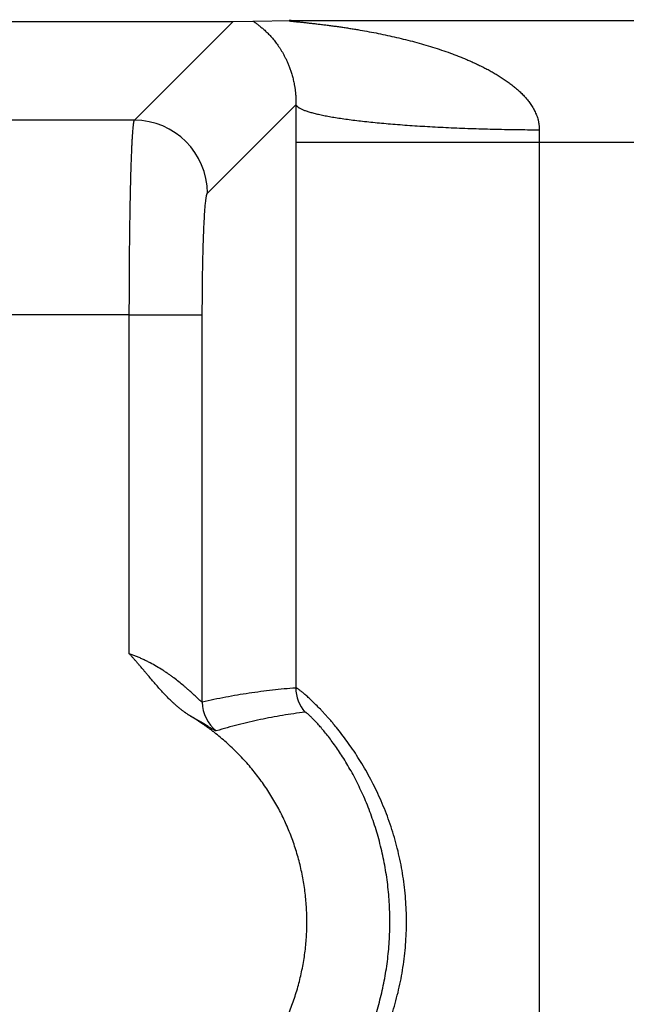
# Model space of a CAD drawing. Header units: inches. Extents: x 0 to 34, y 0 to 22.
# Tile 110 of 224: x 17.966 to 18.215, y 5.355 to 5.759. Entities that reach past the tile are written whole.
import ezdxf

# ---------------------------------------------------------------- set-up
doc = ezdxf.new("R2010")
doc.units = ezdxf.units.IN
doc.header["$LTSCALE"] = 1.87
doc.header["$MEASUREMENT"] = 0
doc.layers.get('0').update_dxf_attribs({"linetype": 'CONTINUOUS'})
doc.layers.add('DIMENSIONS', color=7, linetype='CONTINUOUS')
doc.styles.get("Standard").update_dxf_attribs({"font": 'txt', "width": 0.8})
doc.dimstyles.new('DIMSTYLE_1', dxfattribs={"dimtxt": 0.125, "dimasz": 0.18, "dimexe": 0.125, "dimexo": 0.0625, "dimgap": 0.03125, "dimtad": 0, "dimtih": 1, "dimtoh": 1, "dimdec": 3, "dimzin": 4, "dimdsep": 46, "dimtxsty": 'STANDARD', "dimblk": '_FILLED', "dimblk1": '_FILLED', "dimblk2": '_FILLED', "dimcen": 0.09, "dimadec": 0, "dimazin": 0, "dimtp": 0.01, "dimtm": 0.01, "dimtfac": 1, "dimtdec": 3, "dimtofl": 0, "dimtmove": 0, "dimatfit": 3, "dimldrblk": '_FILLED', "dimfxl": 1, "dimtolj": 1, "dimtzin": 4, "dimarcsym": 0})

# ---------------------------------------------------------------- blocks, each defined once
blk = doc.blocks.new('*D16')
at = {"layer": 'DIMENSIONS', "color": 2, "linetype": 'CONTINUOUS'}
blk.add_line((20.0265877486, 5.0329007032), (20.0265877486, 6.4671332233), dxfattribs=at)
at = {"layer": 'DIMENSIONS', "color": 2, "linetype": 'CONTINUOUS', "insert": (19.9640877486, 6.5296332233), "char_height": 0.125, "width": 1.425, "attachment_point": 1, "rotation": 90, "line_spacing_factor": 0.9}
blk.add_mtext('14.374{\\Ftxt.shx;\\W1.000000;\\H0.125000; }[365.1]', dxfattribs=at)
blk = doc.blocks.new('_FILLED')
at = {"color": 0, "linetype": 'BYBLOCK'}
blk.add_solid([(0, 0), (-1, 0.1736111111), (-1, -0.1736111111)], dxfattribs=at)
blk = doc.blocks.new('*D17')
at = {"layer": 'DIMENSIONS', "color": 2, "linetype": 'CONTINUOUS'}
blk.add_line((21.0465877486, 4.2329007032), (21.0465877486, 6.4671332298), dxfattribs=at)
at = {"layer": 'DIMENSIONS', "color": 2, "linetype": 'CONTINUOUS', "insert": (20.9840877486, 6.5296332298), "char_height": 0.125, "width": 1.525, "attachment_point": 1, "rotation": 90, "line_spacing_factor": 0.9}
blk.add_mtext('15.394{\\Ftxt.shx;\\W1.000000;\\H0.125000; }[391.01]', dxfattribs=at)

msp = doc.modelspace()

# ---------------------------------------------------------------- linework, layer by layer
at = {"color": 7, "linetype": 'CONTINUOUS'}
for p, q in [((17.9161656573, 5.7580456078), (18.053222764, 5.7580456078)), ((18.0127364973, 5.7175593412), (18.053222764, 5.7580456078)), ((18.053222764, 5.7580456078), (18.0613980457, 5.7582589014)), ((18.0613980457, 5.7582589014), (18.0770592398, 5.7584781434)), ((18.0770592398, 5.7584781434), (18.4027033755, 5.7584781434)), ((18.0427078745, 5.687587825), (18.0790534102, 5.7239333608)), ((18.0127364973, 5.7175593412), (17.9566519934, 5.7175592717)), ((18.0790185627, 5.7084800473), (18.4007440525, 5.7084800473)), ((18.0790185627, 5.7084800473), (18.0790185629, 5.484394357)), ((18.1789233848, 5.7084800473), (18.1789233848, 2.3823145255)), ((18.0106486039, 5.6376920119), (17.9587398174, 5.637635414)), ((18.0106486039, 5.4984481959), (18.0106486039, 5.6376920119)), ((18.0106486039, 5.637635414), (18.0406200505, 5.637635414)), ((18.0406200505, 5.4785729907), (18.0406200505, 5.637635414))]:
    msp.add_line(p, q, dxfattribs=at)
for centre, radius, start, end in [((21.5281176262, 5.7084172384), 3.4490990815, 179.742248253, 179.9989566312), ((18.0126667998, 5.687518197), 0.0300419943, 0.1327976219, 89.8672023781), ((18.5528411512, 5.7085261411), 0.3739177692, 179.2177299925, 180.0070629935), ((18.0940287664, 5.4843956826), 0.0150101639, 180.0050603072, 221.328646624), ((18.055630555, 5.4785792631), 0.0150106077, 180.0239417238, 231.9059210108)]:
    msp.add_arc(centre, radius, start, end, dxfattribs=at)
for points, knots in [([(18.0613980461, 5.7582589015), (18.0615581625, 5.7581447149), (18.0618047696, 5.757971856), (18.0621397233, 5.7577370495), (18.0624972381, 5.757484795), (18.062960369, 5.7571533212), (18.0635306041, 5.7567332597), (18.0641180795, 5.7562850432), (18.0649324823, 5.7556379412), (18.0659736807, 5.7547543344), (18.0672287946, 5.7535844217), (18.0684975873, 5.7522784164), (18.069771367, 5.7508246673), (18.0710429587, 5.7492071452), (18.0720758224, 5.7477326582), (18.0728922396, 5.7464550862), (18.0735095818, 5.7454229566), (18.0741200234, 5.7443280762), (18.0747227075, 5.7431639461), (18.0753150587, 5.7419228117), (18.0757906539, 5.7408320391), (18.0761627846, 5.7399133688), (18.0764417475, 5.7391877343), (18.0767157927, 5.7384334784), (18.0769835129, 5.7376483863), (18.0772444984, 5.7368292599), (18.0774985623, 5.7359725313), (18.0777436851, 5.7350740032), (18.0780646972, 5.7337823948), (18.0783130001, 5.7326000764), (18.0785002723, 5.7315408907), (18.0785926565, 5.7309718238), (18.0786796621, 5.7303832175), (18.0787607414, 5.7297736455), (18.0788346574, 5.7291418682), (18.0788891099, 5.7286004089), (18.0789285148, 5.7281541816), (18.0789561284, 5.7278090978), (18.0789810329, 5.727457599), (18.0790105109, 5.72697469), (18.0790401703, 5.7263499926), (18.0790625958, 5.7255758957), (18.07906793, 5.7247661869), (18.0790604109, 5.7242155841), (18.0790534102, 5.7239333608)], [0, 0, 0, 0, 0.0146491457, 0.0224324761, 0.0304703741, 0.0472417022, 0.0648553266, 0.083225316, 0.1022809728, 0.1423336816, 0.1849110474, 0.230041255, 0.2779089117, 0.3288210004, 0.3832298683, 0.4119309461, 0.4417449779, 0.4728010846, 0.5052927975, 0.53937544, 0.5752232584, 0.593911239, 0.6132042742, 0.6331284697, 0.6536849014, 0.67498753, 0.6971623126, 0.7202440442, 0.7443575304, 0.7962940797, 0.8101872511, 0.8244780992, 0.8392366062, 0.8545069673, 0.8702826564, 0.8866160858, 0.8950412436, 0.9036507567, 0.9124028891, 0.9212892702, 0.9396886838, 0.9589858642, 0.9789709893, 1, 1, 1, 1]), ([(18.0770592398, 5.7584781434), (18.0770093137, 5.7584775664), (18.0769128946, 5.7584761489), (18.0767740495, 5.7584729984), (18.0766475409, 5.7584688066), (18.0765508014, 5.7584642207), (18.0764812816, 5.7584597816), (18.0764356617, 5.7584562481), (18.0763947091, 5.758452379), (18.0763586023, 5.7584481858), (18.0763275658, 5.7584436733), (18.0763018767, 5.7584388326), (18.0762839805, 5.7584342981), (18.0762726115, 5.7584303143), (18.076266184, 5.758427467), (18.0762612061, 5.7584245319), (18.0762576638, 5.7584214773), (18.0762555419, 5.7584181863), (18.0762550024, 5.7584131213), (18.0762585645, 5.7584082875), (18.0762636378, 5.7584042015), (18.0762719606, 5.7583990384), (18.0762860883, 5.7583927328), (18.0763073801, 5.7583852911), (18.076334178, 5.7583775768), (18.0763663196, 5.7583696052), (18.0764035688, 5.7583614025), (18.0764625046, 5.7583496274), (18.0765467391, 5.7583347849), (18.0766590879, 5.7583170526), (18.0767847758, 5.7582987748), (18.0769219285, 5.7582800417), (18.0770690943, 5.758260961), (18.0772250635, 5.7582416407), (18.0773887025, 5.7582221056), (18.0775589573, 5.7582023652), (18.0777967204, 5.7581754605), (18.0781049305, 5.7581416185), (18.0784856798, 5.7581008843), (18.078878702, 5.758059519), (18.0792816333, 5.7580176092), (18.0796927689, 5.7579751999), (18.0801107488, 5.7579323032), (18.0806786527, 5.7578741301), (18.0813988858, 5.7578001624), (18.0822732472, 5.7577094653), (18.0831588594, 5.7576166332), (18.0840532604, 5.7575214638), (18.084954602, 5.757423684), (18.0858616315, 5.7573235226), (18.0870799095, 5.7571864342), (18.0886111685, 5.7570085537), (18.0904563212, 5.7567850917), (18.0923099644, 5.7565507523), (18.09416988, 5.7563052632), (18.0960344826, 5.7560484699), (18.0979025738, 5.7557801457), (18.0997731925, 5.7555000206), (18.1016455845, 5.7552078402), (18.1035191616, 5.7549034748), (18.10601961, 5.7544808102), (18.1091450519, 5.7539206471), (18.1128912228, 5.7531957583), (18.1166326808, 5.7524155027), (18.1203670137, 5.7515771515), (18.1240918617, 5.7506776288), (18.1278048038, 5.7497134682), (18.1315032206, 5.7486806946), (18.1351841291, 5.7475743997), (18.1388442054, 5.746389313), (18.1418731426, 5.7453316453), (18.1442811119, 5.7444386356), (18.1460793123, 5.7437443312), (18.1478687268, 5.7430249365), (18.1496483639, 5.7422789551), (18.1514168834, 5.7415043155), (18.1531732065, 5.7406996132), (18.1549164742, 5.7398640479), (18.1566447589, 5.7389948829), (18.1580703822, 5.7382402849), (18.1592015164, 5.737617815), (18.1603266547, 5.7369822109), (18.1617197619, 5.736162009), (18.1633661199, 5.7351329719), (18.1649852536, 5.7340574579), (18.1665718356, 5.7329298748), (18.1681207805, 5.7317461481), (18.1696262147, 5.7305019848), (18.1710791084, 5.7291905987), (18.1724702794, 5.7278069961), (18.1735662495, 5.7265885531), (18.1743971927, 5.7255712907), (18.1749958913, 5.7247855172), (18.1755667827, 5.7239768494), (18.1761063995, 5.7231443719), (18.1766119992, 5.722288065), (18.1770802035, 5.7214078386), (18.1775058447, 5.720503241), (18.1778858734, 5.719575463), (18.1782161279, 5.7186256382), (18.1784448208, 5.7178173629), (18.178598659, 5.7171619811), (18.1787328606, 5.7165002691), (18.178835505, 5.7158314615), (18.1789049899, 5.7151579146), (18.1789524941, 5.7144807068), (18.1789628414, 5.7139709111), (18.1789582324, 5.7136311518)], [0, 0, 0, 0, 0.0012542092, 0.0024222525, 0.0034885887, 0.0044337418, 0.0048548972, 0.0052384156, 0.0055830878, 0.005888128, 0.0061514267, 0.0063707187, 0.006544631, 0.0066144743, 0.0066731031, 0.0067209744, 0.0067591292, 0.0067897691, 0.006817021, 0.0068817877, 0.0069270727, 0.0069826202, 0.0071263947, 0.0073150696, 0.0075487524, 0.0078266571, 0.0081467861, 0.0085067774, 0.0093362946, 0.0102950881, 0.0113638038, 0.0125266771, 0.0137722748, 0.015091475, 0.016474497, 0.0179120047, 0.0193968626, 0.0224851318, 0.0257006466, 0.0290157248, 0.032412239, 0.0358767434, 0.039398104, 0.0429668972, 0.0502169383, 0.0575852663, 0.0650483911, 0.0725850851, 0.0801791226, 0.0878225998, 0.0955078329, 0.1109749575, 0.126545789, 0.1421959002, 0.1579082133, 0.1736711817, 0.1894759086, 0.2053153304, 0.2211841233, 0.2370786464, 0.2529955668, 0.2848851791, 0.3168370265, 0.3488404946, 0.3808877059, 0.412973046, 0.4450926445, 0.477243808, 0.5094245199, 0.5416348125, 0.5738755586, 0.5900069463, 0.6061461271, 0.6222942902, 0.6384513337, 0.6546166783, 0.6707914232, 0.6869775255, 0.7031746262, 0.7193830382, 0.7274925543, 0.7356059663, 0.7518435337, 0.7680969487, 0.7843699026, 0.8006638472, 0.8169822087, 0.8333293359, 0.8497094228, 0.8661289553, 0.8825948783, 0.8908490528, 0.8991185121, 0.9074045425, 0.9157085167, 0.9240320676, 0.932376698, 0.9407436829, 0.9491344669, 0.957550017, 0.965990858, 0.97022135, 0.974458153, 0.9829491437, 0.9872040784, 0.9914645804, 1, 1, 1, 1]), ([(18.0790595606, 5.723933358), (18.0791353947, 5.7237529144), (18.0792831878, 5.723541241), (18.0794968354, 5.7233150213), (18.0796755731, 5.723146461), (18.0799362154, 5.7229370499), (18.0802964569, 5.7226931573), (18.080712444, 5.7224500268), (18.0811840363, 5.7222077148), (18.0817110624, 5.7219663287), (18.0822932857, 5.7217259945), (18.0829304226, 5.7214868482), (18.0836221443, 5.7212490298), (18.0843680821, 5.7210126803), (18.0851678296, 5.7207779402), (18.0860209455, 5.7205449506), (18.0869269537, 5.7203138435), (18.0882371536, 5.7200006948), (18.090004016, 5.7196172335), (18.0918593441, 5.7192580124), (18.0934431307, 5.7189743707), (18.0951541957, 5.7186836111), (18.0974115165, 5.7183290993), (18.1002598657, 5.7179234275), (18.1032874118, 5.7175312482), (18.1064872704, 5.7171534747), (18.1098521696, 5.7167909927), (18.1133744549, 5.7164446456), (18.117046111, 5.7161152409), (18.1208587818, 5.7158035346), (18.1261976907, 5.7154066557), (18.1331568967, 5.7149626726), (18.1418064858, 5.7145179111), (18.1507943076, 5.7141579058), (18.1600385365, 5.7138859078), (18.1694550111, 5.7137044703), (18.1757809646, 5.71364517), (18.1789582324, 5.7136309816)], [0, 0, 0, 0, 0.0057992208, 0.0074654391, 0.0092298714, 0.0130717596, 0.0173573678, 0.0221081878, 0.0273390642, 0.0330601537, 0.0392782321, 0.0459975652, 0.053220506, 0.0609479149, 0.069179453, 0.0779137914, 0.0871487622, 0.0968814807, 0.1178251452, 0.1407107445, 0.1528690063, 0.1654964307, 0.1921331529, 0.2205668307, 0.2507379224, 0.282582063, 0.3160304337, 0.3510100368, 0.3874439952, 0.425251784, 0.4643494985, 0.5460630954, 0.631855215, 0.7209566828, 0.8125668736, 0.905861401, 1, 1, 1, 1]), ([(18.0106486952, 5.637692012), (18.0106486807, 5.6402326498), (18.0106552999, 5.6452906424), (18.0106849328, 5.6528197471), (18.010733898, 5.6602106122), (18.0108017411, 5.6673959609), (18.0108878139, 5.6743104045), (18.0109913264, 5.6808910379), (18.011111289, 5.6870780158), (18.0112464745, 5.6928150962), (18.011374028, 5.6972905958), (18.011483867, 5.7006072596), (18.0115670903, 5.702883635), (18.0116531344, 5.7050115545), (18.0117417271, 5.7069861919), (18.0118327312, 5.7088030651), (18.0119259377, 5.7104580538), (18.0120210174, 5.7119474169), (18.0121176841, 5.713267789), (18.0122024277, 5.7142608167), (18.0122718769, 5.7149683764), (18.0123221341, 5.7154334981), (18.0123726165, 5.7158543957), (18.0124232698, 5.716230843), (18.0124740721, 5.7165626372), (18.0125249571, 5.7168496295), (18.0125758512, 5.717091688), (18.0126203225, 5.7172648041), (18.0126568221, 5.7173802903), (18.0126825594, 5.7174504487), (18.0127082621, 5.7175093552), (18.0127269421, 5.7175440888), (18.0127364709, 5.7175593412)], [0, 0, 0, 0, 0.0953334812, 0.1897932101, 0.2825198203, 0.3726699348, 0.4594238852, 0.5419932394, 0.6196280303, 0.6916236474, 0.7573273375, 0.7876314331, 0.8161443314, 0.8428016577, 0.8675433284, 0.890313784, 0.9110620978, 0.9297421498, 0.9463129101, 0.9607388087, 0.9671379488, 0.9729902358, 0.9782930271, 0.9830442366, 0.9872425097, 0.990887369, 0.9939796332, 0.9965224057, 0.9975898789, 0.9985232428, 0.9993251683, 1, 1, 1, 1]), ([(18.0406200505, 5.637635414), (18.0406200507, 5.6407991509), (18.0406393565, 5.645508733), (18.0407050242, 5.6517208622), (18.0407728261, 5.6562154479), (18.0408588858, 5.6605405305), (18.0409623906, 5.664656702), (18.0410823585, 5.6685265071), (18.0412176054, 5.6721147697), (18.0413668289, 5.6753888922), (18.0415056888, 5.6779068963), (18.0416243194, 5.679742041), (18.0417129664, 5.6809768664), (18.0418040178, 5.6821130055), (18.0418972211, 5.6831479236), (18.0419923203, 5.6840792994), (18.0420890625, 5.6849050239), (18.0421871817, 5.6856232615), (18.0422732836, 5.6861533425), (18.0423440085, 5.6865221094), (18.0423947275, 5.6867575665), (18.0424384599, 5.6869360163), (18.042473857, 5.6870646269), (18.0425068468, 5.6871752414), (18.0425475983, 5.6872962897), (18.0425921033, 5.6874043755), (18.0426284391, 5.6874762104), (18.0426542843, 5.6875202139), (18.0426801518, 5.6875572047), (18.0426985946, 5.6875785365), (18.0427078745, 5.687587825)], [0, 0, 0, 0, 0.1895135, 0.2821103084, 0.3721375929, 0.4587768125, 0.5412407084, 0.6187803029, 0.6906949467, 0.7563347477, 0.8151074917, 0.8417536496, 0.8664918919, 0.8892653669, 0.9100276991, 0.9287350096, 0.945344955, 0.9598258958, 0.9721554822, 0.9775079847, 0.9823167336, 0.9865819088, 0.988511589, 0.9903066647, 0.9934958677, 0.996159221, 0.9972992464, 0.9983156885, 0.9992134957, 1, 1, 1, 1]), ([(18.0358178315, 5.4728448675), (18.0356570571, 5.4729418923), (18.0354149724, 5.4730858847), (18.0350934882, 5.4732799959), (18.0348538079, 5.4734278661), (18.0346165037, 5.4735794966), (18.0343035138, 5.4737870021), (18.0339947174, 5.4740008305), (18.0336886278, 5.4742185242), (18.0333837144, 5.474437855), (18.033004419, 5.4747144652), (18.0325529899, 5.4750513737), (18.0321060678, 5.4753942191), (18.0316638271, 5.4757431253), (18.0310799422, 5.4762155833), (18.0303601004, 5.4768184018), (18.029511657, 5.477559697), (18.0284002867, 5.478570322), (18.027045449, 5.4798707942), (18.0254674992, 5.4814794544), (18.0239300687, 5.4831267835), (18.0224254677, 5.484804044), (18.0209456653, 5.4865031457), (18.0194824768, 5.4882165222), (18.0182709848, 5.4896509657), (18.0173031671, 5.4907996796), (18.0163352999, 5.4919483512), (18.0153651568, 5.4930951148), (18.0143873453, 5.4942353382), (18.0136497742, 5.4950868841), (18.0129079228, 5.4959347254), (18.0121617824, 5.4967788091), (18.0114097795, 5.4976176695), (18.0109033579, 5.4981723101), (18.0106486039, 5.4984481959)], [0, 0, 0, 0, 0.0156267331, 0.0234397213, 0.031251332, 0.0390620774, 0.0468734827, 0.062500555, 0.0703157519, 0.0781305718, 0.0937571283, 0.1093810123, 0.1250048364, 0.1406301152, 0.1562563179, 0.1875073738, 0.2187574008, 0.2500078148, 0.3125068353, 0.3750060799, 0.4375055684, 0.5000050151, 0.5625043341, 0.625003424, 0.6875023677, 0.718751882, 0.750001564, 0.8125005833, 0.8437499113, 0.874999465, 0.9062495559, 0.9375002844, 0.9687505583, 1, 1, 1, 1]), ([(18.0406200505, 5.4785729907), (18.040613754, 5.4785708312), (18.0405984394, 5.4785692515), (18.0405731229, 5.4785733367), (18.0405429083, 5.4785830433), (18.0405076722, 5.4785985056), (18.0404673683, 5.4786198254), (18.040422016, 5.478647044), (18.0403716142, 5.4786801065), (18.0402936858, 5.4787347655), (18.0401843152, 5.4788179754), (18.0400395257, 5.4789357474), (18.0398756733, 5.4790751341), (18.0396193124, 5.4793001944), (18.0392562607, 5.4796299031), (18.0387720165, 5.4800790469), (18.0382246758, 5.4805923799), (18.0376180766, 5.4811618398), (18.0369560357, 5.481779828), (18.0362418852, 5.4824392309), (18.0354786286, 5.4831337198), (18.0346688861, 5.4838576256), (18.0338148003, 5.48460569), (18.0325991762, 5.4856460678), (18.0309808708, 5.4869764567), (18.0292780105, 5.4882945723), (18.0278384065, 5.4893537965), (18.026709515, 5.4901541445), (18.0255445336, 5.4909483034), (18.0239318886, 5.492003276), (18.0218320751, 5.4932886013), (18.0196507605, 5.4944982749), (18.0178431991, 5.4954221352), (18.0164518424, 5.4960924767), (18.0152721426, 5.4966256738), (18.0143158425, 5.4970362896), (18.0135919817, 5.4973365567), (18.0128629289, 5.497628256), (18.0121290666, 5.4979110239), (18.0113910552, 5.4981851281), (18.0108965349, 5.4983616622), (18.0106486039, 5.4984481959)], [0, 0, 0, 0, 0.0005506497, 0.0012440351, 0.0021117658, 0.0031687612, 0.0044236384, 0.0058810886, 0.0075427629, 0.0094090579, 0.0137542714, 0.0189073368, 0.0248471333, 0.0315486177, 0.0471265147, 0.065414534, 0.086185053, 0.1092017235, 0.1342417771, 0.1611037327, 0.189610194, 0.2196056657, 0.2509526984, 0.2835300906, 0.3519641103, 0.4242322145, 0.4616364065, 0.4998092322, 0.5387003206, 0.5782628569, 0.6592151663, 0.742302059, 0.7845262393, 0.8271293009, 0.8700496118, 0.8916082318, 0.9132202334, 0.9348756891, 0.9565646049, 0.9782769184, 1, 1, 1, 1]), ([(18.0790185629, 5.484394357), (18.0758136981, 5.4841541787), (18.0710075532, 5.4837058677), (18.0646130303, 5.4829291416), (18.0598121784, 5.4822541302), (18.0550113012, 5.4814849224), (18.0485976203, 5.4803287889), (18.0438052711, 5.4793158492), (18.0406200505, 5.4785729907)], [0, 0, 0, 0, 0.2480197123, 0.3723994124, 0.497085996, 0.6221320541, 0.7475933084, 1, 1, 1, 1]), ([(18.0790185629, 5.2924002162), (18.0790379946, 5.2923989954), (18.0790824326, 5.2924026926), (18.0791549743, 5.292420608), (18.0792411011, 5.2924518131), (18.0793408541, 5.2924963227), (18.0794543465, 5.2925541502), (18.0795815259, 5.2926253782), (18.0797223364, 5.2927100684), (18.079938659, 5.2928476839), (18.0802420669, 5.2930545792), (18.0806439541, 5.2933462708), (18.0810981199, 5.2936923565), (18.0816035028, 5.2940931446), (18.082158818, 5.294549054), (18.0827626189, 5.2950603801), (18.0834134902, 5.295627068), (18.0841098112, 5.2962490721), (18.0848497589, 5.2969264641), (18.0859243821, 5.297933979), (18.0873614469, 5.2993324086), (18.0891784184, 5.3011850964), (18.091116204, 5.3032566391), (18.0931522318, 5.3055451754), (18.0952658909, 5.3080451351), (18.0974329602, 5.3107519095), (18.0996314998, 5.31365783), (18.1018379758, 5.3167553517), (18.1040308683, 5.3200349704), (18.1061886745, 5.323487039), (18.1090230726, 5.3283571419), (18.1123592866, 5.3347998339), (18.1159048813, 5.3429646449), (18.1189319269, 5.3515536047), (18.1209511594, 5.3589712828), (18.1222430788, 5.3650368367), (18.1230449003, 5.3696487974), (18.1236729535, 5.3743009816), (18.124274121, 5.3805462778), (18.124516, 5.3868281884), (18.1243949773, 5.393109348), (18.1241236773, 5.397811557), (18.1236729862, 5.4024937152), (18.1230448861, 5.4071458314), (18.1222430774, 5.4117577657), (18.1212715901, 5.4163191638), (18.1201354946, 5.420819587), (18.1184174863, 5.4267005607), (18.1163959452, 5.4324363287), (18.1140963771, 5.4379946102), (18.1122615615, 5.4420260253), (18.1103217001, 5.4459296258), (18.1082917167, 5.4496939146), (18.1061887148, 5.453307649), (18.1040307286, 5.456759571), (18.1018380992, 5.4600393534), (18.0996312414, 5.4631366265), (18.0974332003, 5.4660428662), (18.0956019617, 5.4683292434), (18.0941600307, 5.470057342), (18.0931102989, 5.4712828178), (18.0920796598, 5.47245506), (18.0910709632, 5.4735735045), (18.0900871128, 5.4746378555), (18.0888401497, 5.4759547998), (18.0873615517, 5.4774623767), (18.0856842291, 5.4790936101), (18.0843764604, 5.4803079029), (18.083413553, 5.4811678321), (18.0827625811, 5.4817342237), (18.0821587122, 5.4822453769), (18.0816034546, 5.4827014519), (18.0810981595, 5.48310255), (18.0806439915, 5.4834487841), (18.0802421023, 5.483740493), (18.0799386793, 5.4839473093), (18.0797223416, 5.4840848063), (18.0795815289, 5.4841694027), (18.0794543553, 5.4842405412), (18.0793408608, 5.4842982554), (18.0792410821, 5.4843426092), (18.0791549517, 5.484373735), (18.0790824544, 5.4843918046), (18.0790380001, 5.4843956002), (18.0790185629, 5.4843943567)], [0, 0, 0, 0, 0.0002658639, 0.0006033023, 0.0010185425, 0.0015148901, 0.0020941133, 0.0027572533, 0.0035049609, 0.0043375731, 0.0062579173, 0.0085183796, 0.0111178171, 0.0140543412, 0.0173256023, 0.0209283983, 0.0248581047, 0.0291095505, 0.0336774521, 0.0385563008, 0.0492237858, 0.0610554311, 0.073987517, 0.0879537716, 0.1028782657, 0.1186854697, 0.1352953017, 0.1526291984, 0.1706087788, 0.1891592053, 0.2082090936, 0.2475423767, 0.2881502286, 0.3296614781, 0.3717900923, 0.3930200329, 0.4143281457, 0.4356955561, 0.4571056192, 0.4999864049, 0.521437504, 0.5428751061, 0.5642851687, 0.5856525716, 0.6069606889, 0.6281906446, 0.6493208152, 0.6703264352, 0.7118376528, 0.7322787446, 0.7524516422, 0.7723072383, 0.7917903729, 0.8108403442, 0.8293906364, 0.8473703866, 0.86470395, 0.8813142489, 0.8971207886, 0.9046986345, 0.91204643, 0.9191539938, 0.9260120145, 0.9326119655, 0.9389452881, 0.9507767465, 0.961443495, 0.9708916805, 0.975142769, 0.9790716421, 0.9826739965, 0.9859457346, 0.9888830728, 0.991482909, 0.9937433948, 0.9956634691, 0.9964958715, 0.9972433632, 0.9979062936, 0.9984852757, 0.9989813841, 0.9993965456, 0.9997340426, 1, 1, 1, 1]), ([(18.0356135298, 5.3037865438), (18.0360662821, 5.3040598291), (18.0367347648, 5.304487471), (18.0376171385, 5.3050708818), (18.0382782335, 5.3055097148), (18.0389416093, 5.3059449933), (18.0396048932, 5.3063802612), (18.0401559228, 5.3067455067), (18.0405946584, 5.3070407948), (18.041031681, 5.3073386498), (18.0415749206, 5.3077154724), (18.042222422, 5.3081739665), (18.0428660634, 5.3086378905), (18.0437197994, 5.3092625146), (18.0447782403, 5.3100551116), (18.0460325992, 5.3110269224), (18.0472708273, 5.312019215), (18.0484930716, 5.3130311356), (18.0496988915, 5.3140625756), (18.0512841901, 5.3154635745), (18.0532232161, 5.3172624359), (18.0554792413, 5.3194948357), (18.0576622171, 5.3217987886), (18.0604721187, 5.3249625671), (18.0637912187, 5.3290846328), (18.066837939, 5.3334118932), (18.0691040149, 5.3369854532), (18.0712538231, 5.3406301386), (18.0737192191, 5.3453130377), (18.0758778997, 5.3501449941), (18.0774152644, 5.3540873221), (18.0788248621, 5.3580771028), (18.0803447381, 5.3631464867), (18.081772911, 5.3693339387), (18.0827997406, 5.3756006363), (18.0834209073, 5.3819204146), (18.0836338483, 5.3882670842), (18.0834376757, 5.3946142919), (18.0828332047, 5.4009356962), (18.0818229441, 5.4072050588), (18.080411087, 5.4133963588), (18.0786034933, 5.4194838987), (18.0764076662, 5.4254424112), (18.0738327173, 5.4312471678), (18.0708893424, 5.4368740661), (18.0675897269, 5.4422997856), (18.0639476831, 5.4475016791), (18.0606394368, 5.45163258), (18.0578378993, 5.4548037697), (18.0556610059, 5.4571134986), (18.0534108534, 5.4593518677), (18.0510897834, 5.4615166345), (18.0487001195, 5.463605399), (18.0466538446, 5.4652812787), (18.0449847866, 5.4665813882), (18.0437175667, 5.4675364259), (18.0424358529, 5.4684718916), (18.0407060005, 5.4696901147), (18.0385015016, 5.4711509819), (18.0367234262, 5.4722982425), (18.0358178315, 5.4728448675)], [0, 0, 0, 0, 0.0078123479, 0.0117196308, 0.0156270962, 0.0195341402, 0.0234407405, 0.0273469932, 0.0293000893, 0.0312532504, 0.0351598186, 0.039066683, 0.0429736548, 0.0468804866, 0.0546936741, 0.0625068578, 0.0703202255, 0.078133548, 0.0859468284, 0.0937601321, 0.1093862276, 0.1250123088, 0.1406384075, 0.1562645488, 0.1875129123, 0.2187613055, 0.2343875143, 0.2500137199, 0.2812620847, 0.3125104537, 0.3281366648, 0.3437628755, 0.3750112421, 0.4062596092, 0.4375079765, 0.4687563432, 0.5000047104, 0.5312530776, 0.5625014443, 0.5937498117, 0.6249981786, 0.6562465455, 0.6874949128, 0.7187432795, 0.7499916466, 0.7812400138, 0.8124883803, 0.8437367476, 0.8593629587, 0.8749891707, 0.8906153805, 0.9062415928, 0.9218677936, 0.9374940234, 0.9453072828, 0.9531206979, 0.9609343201, 0.9687475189, 0.9843737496, 1, 1, 1, 1]), ([(18.0463694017, 5.4667655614), (18.0463620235, 5.4667633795), (18.0463452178, 5.4667606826), (18.04631747, 5.4667606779), (18.0462851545, 5.466764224), (18.0462326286, 5.4667742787), (18.0461554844, 5.4667968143), (18.0460496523, 5.4668364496), (18.0459250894, 5.4668904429), (18.0457817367, 5.4669587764), (18.0456196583, 5.4670413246), (18.0453656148, 5.4671770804), (18.0450034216, 5.4673814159), (18.0445164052, 5.4676672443), (18.0439585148, 5.4680025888), (18.0433307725, 5.4683848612), (18.0426343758, 5.4688110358), (18.0418708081, 5.469277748), (18.0410415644, 5.4697815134), (18.0401479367, 5.4703188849), (18.0391910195, 5.4708865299), (18.0381718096, 5.4714811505), (18.0370913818, 5.4720992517), (18.0363486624, 5.4725149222), (18.035967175, 5.4727257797)], [0, 0, 0, 0, 0.0019217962, 0.0042172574, 0.0069157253, 0.0100291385, 0.0175653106, 0.0269516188, 0.0382444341, 0.0514635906, 0.0666121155, 0.0836717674, 0.1234058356, 0.1704716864, 0.224716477, 0.2859876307, 0.3540507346, 0.4286458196, 0.509512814, 0.5963997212, 0.6890990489, 0.7874143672, 0.8911273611, 1, 1, 1, 1]), ([(18.0827571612, 5.474483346), (18.0796884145, 5.4740934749), (18.0750945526, 5.4734178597), (18.068999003, 5.4723311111), (18.0644390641, 5.4714207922), (18.0598937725, 5.4704131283), (18.0538494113, 5.4689357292), (18.0493499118, 5.4676759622), (18.0463694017, 5.4667655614)], [0, 0, 0, 0, 0.2492003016, 0.373923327, 0.4987663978, 0.623761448, 0.7489437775, 1, 1, 1, 1]), ([(18.0827571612, 5.3023112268), (18.0827730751, 5.3023092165), (18.0828097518, 5.302310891), (18.0828693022, 5.3023253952), (18.0829395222, 5.3023520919), (18.0830204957, 5.3023911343), (18.0831123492, 5.3024426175), (18.0832150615, 5.3025066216), (18.0833285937, 5.3025831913), (18.0835030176, 5.3027083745), (18.0837470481, 5.3028975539), (18.0840693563, 5.3031652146), (18.0844331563, 5.3034839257), (18.0848377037, 5.3038540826), (18.0852820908, 5.3042761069), (18.0857652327, 5.3047502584), (18.0862858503, 5.3052766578), (18.0870564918, 5.3060778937), (18.0881025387, 5.3072110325), (18.0894406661, 5.3087351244), (18.0908881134, 5.3104676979), (18.0924276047, 5.3124059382), (18.0940406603, 5.314545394), (18.0957079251, 5.3168798), (18.0974095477, 5.3194011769), (18.0997458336, 5.3230748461), (18.1026235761, 5.3280569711), (18.1058594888, 5.3344936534), (18.108832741, 5.3414095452), (18.1114564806, 5.3487120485), (18.1136678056, 5.3563170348), (18.1154232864, 5.3641500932), (18.1166943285, 5.3721458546), (18.1174632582, 5.380246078), (18.1177205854, 5.3883973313), (18.1174632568, 5.3965485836), (18.1166943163, 5.4046488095), (18.1154232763, 5.4126445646), (18.1136677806, 5.4204776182), (18.1114564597, 5.4280825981), (18.1088327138, 5.4353850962), (18.1058594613, 5.4423009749), (18.1026235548, 5.4487376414), (18.0997458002, 5.4537197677), (18.0974095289, 5.4573934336), (18.0957078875, 5.4599148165), (18.094040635, 5.4622492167), (18.0924275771, 5.4643886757), (18.0908880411, 5.4663269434), (18.0894406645, 5.4680595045), (18.0881024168, 5.4695836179), (18.0870564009, 5.4707168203), (18.0862857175, 5.4715180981), (18.0857651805, 5.4720443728), (18.0852820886, 5.4725184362), (18.0848376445, 5.4729405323), (18.0844329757, 5.4733108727), (18.0840690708, 5.4736297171), (18.0837467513, 5.4738973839), (18.0835027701, 5.474086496), (18.0833284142, 5.4742115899), (18.0832149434, 5.4742880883), (18.0831122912, 5.4743520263), (18.0830204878, 5.4744034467), (18.0829395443, 5.4744424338), (18.0828693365, 5.4744691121), (18.0828097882, 5.4744836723), (18.082773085, 5.4744853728), (18.0827571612, 5.474483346)], [0, 0, 0, 0, 0.0002518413, 0.000568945, 0.0009597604, 0.0014289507, 0.0019792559, 0.0026121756, 0.0033285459, 0.0041288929, 0.0059826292, 0.008174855, 0.0107058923, 0.0135755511, 0.0167834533, 0.0203274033, 0.0242033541, 0.0284070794, 0.0377810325, 0.0484127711, 0.0602470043, 0.0732232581, 0.0872710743, 0.1023102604, 0.1182574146, 0.1350234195, 0.170656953, 0.2085367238, 0.2480698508, 0.2887759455, 0.3302879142, 0.3723361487, 0.414726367, 0.4573171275, 0.5000002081, 0.5426833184, 0.5852740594, 0.6276643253, 0.6697124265, 0.711224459, 0.751930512, 0.7914635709, 0.8293432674, 0.8649766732, 0.8817429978, 0.897689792, 0.9127292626, 0.9267769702, 0.9397531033, 0.9515883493, 0.9622183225, 0.9715945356, 0.9757981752, 0.9796728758, 0.9832158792, 0.9864244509, 0.9892958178, 0.9918278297, 0.9940199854, 0.9958730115, 0.9966728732, 0.9973887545, 0.9980212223, 0.9985711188, 0.9990399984, 0.9994307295, 0.9997479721, 1, 1, 1, 1])]:
    msp.add_open_spline(points, degree=3, knots=knots, dxfattribs=at)

# ---------------------------------------------------------------- dimensions: what is measured, and where the dimension line sits
at = {"layer": 'DIMENSIONS', "color": 2, "linetype": 'CONTINUOUS'}
for feature_location, offset, origin, picture, middle in [((21.0465877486, 4.2329007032), (0, 2.2342325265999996), (5.6525877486, 4.1704007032), '*D17', (21.0465877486, 7.2921332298)), ((20.0265877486, 5.0329007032), (0, 1.4342325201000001), (5.6525877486, 4.9704007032), '*D16', (20.0265877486, 7.2421332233))]:
    dim = msp.add_ordinate_dim(feature_location=feature_location, offset=offset, dtype=1, origin=origin, dimstyle='DIMSTYLE_1', dxfattribs=at)
    dim.commit()
    dim.dimension.update_dxf_attribs({"geometry": picture, "text_midpoint": middle})

doc.saveas('drawing.dxf')
